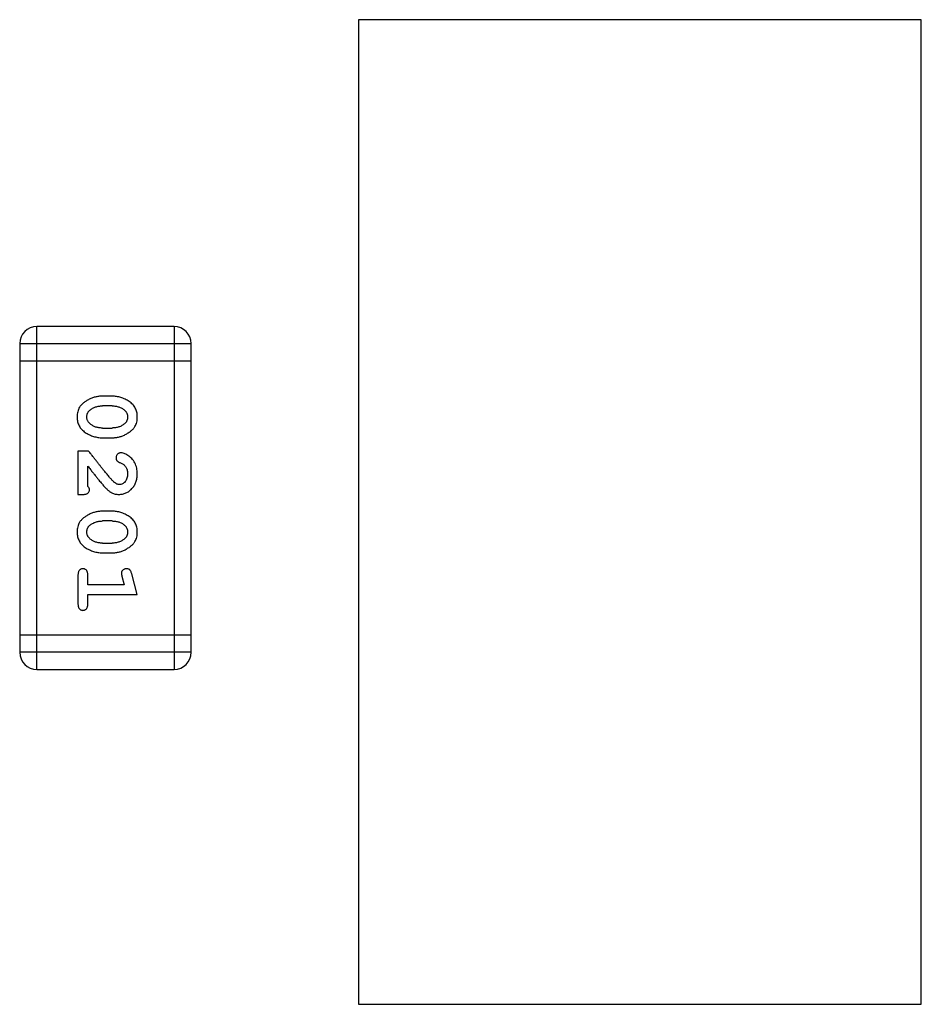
# Model space of a CAD drawing. Header units: millimetres. Extents: x 72 to 239, y 133 to 319.
# Tile 95 of 240: x 108.78 to 110.38, y 250.47 to 252.22. Entities that reach past the tile are written whole.
import ezdxf

# ---------------------------------------------------------------- set-up
doc = ezdxf.new("R2010")
doc.units = ezdxf.units.MM
doc.header["$LTSCALE"] = 5
doc.layers.get('0').update_dxf_attribs({"linetype": 'CONTINUOUS'})

msp = doc.modelspace()

# ---------------------------------------------------------------- linework, layer by layer
for p, q in [((109.3784, 252.2228), (109.3784, 250.4728)), ((110.3784, 252.2228), (109.3784, 252.2228)), ((110.3784, 250.4728), (110.3784, 252.2228)), ((108.8066, 251.068), (108.8066, 251.6776)), ((109.0504, 251.6776), (108.8066, 251.6776)), ((109.0504, 251.6776), (109.0504, 251.068)), ((108.7761, 251.6471), (108.7761, 251.0985)), ((108.7761, 251.6471), (109.0809, 251.6471)), ((109.0809, 251.0985), (109.0809, 251.6471)), ((108.7761, 251.6166), (109.0809, 251.6166)), ((108.9405, 251.5537), (108.9228, 251.5537)), ((108.9402, 251.5364), (108.923, 251.5364)), ((108.923, 251.4971), (108.9402, 251.4971)), ((108.9228, 251.4797), (108.9405, 251.4797)), ((108.8797, 251.4561), (108.8797, 251.3791)), ((108.8986, 251.4561), (108.8797, 251.4561)), ((108.897, 251.3932), (108.897, 251.4294)), ((108.8797, 251.3791), (108.8876, 251.3791)), ((108.9405, 251.3492), (108.9228, 251.3492)), ((108.9402, 251.3319), (108.923, 251.3319)), ((108.923, 251.2925), (108.9402, 251.2925)), ((108.9228, 251.2752), (108.9405, 251.2752)), ((108.8797, 251.2359), (108.8797, 251.184)), ((108.897, 251.2186), (108.897, 251.2359)), ((108.9578, 251.2336), (108.962, 251.2186)), ((108.9851, 251.2013), (108.9752, 251.2379)), ((108.962, 251.2186), (108.897, 251.2186)), ((108.897, 251.184), (108.897, 251.2013)), ((108.897, 251.2013), (108.9851, 251.2013)), ((109.0809, 251.1289), (108.7761, 251.1289)), ((109.0809, 251.0985), (108.7761, 251.0985)), ((108.8066, 251.068), (109.0504, 251.068)), ((109.3784, 250.4728), (110.3784, 250.4728))]:
    msp.add_line(p, q)
for centre, start, end in [((108.8066, 251.6471), 90, 180), ((109.0504, 251.6471), 0, 90), ((108.8066, 251.0985), 180, 270), ((109.0504, 251.0985), 270, 0)]:
    msp.add_arc(centre, 0.0305, start, end)
for points, knots in [([(108.9228, 251.5537), (108.9217, 251.5537), (108.9196, 251.5536), (108.9164, 251.5533), (108.9133, 251.5528), (108.9102, 251.5521), (108.9071, 251.5513), (108.9041, 251.5501), (108.9012, 251.5489), (108.8983, 251.5474), (108.8955, 251.5458), (108.893, 251.5442), (108.8907, 251.5426), (108.8886, 251.5409), (108.8867, 251.5392), (108.8851, 251.5375), (108.8836, 251.5358), (108.882, 251.5334), (108.8804, 251.5302), (108.8791, 251.526), (108.8783, 251.5215), (108.8782, 251.5183), (108.8781, 251.5166)], [0, 0, 0, 0, 0.049886, 0.09882, 0.148132, 0.19689, 0.246038, 0.295176, 0.345305, 0.395692, 0.445312, 0.491875, 0.535813, 0.577009, 0.616081, 0.652689, 0.687585, 0.720206, 0.785062, 0.85223, 0.923759, 1, 1, 1, 1]), ([(108.9851, 251.5169), (108.9851, 251.5183), (108.985, 251.5211), (108.9843, 251.5252), (108.9832, 251.5291), (108.9816, 251.5326), (108.9795, 251.5359), (108.977, 251.539), (108.974, 251.5418), (108.9707, 251.5442), (108.9671, 251.5464), (108.9634, 251.5484), (108.9597, 251.55), (108.9559, 251.5513), (108.9521, 251.5524), (108.9483, 251.5531), (108.9444, 251.5536), (108.9418, 251.5537), (108.9405, 251.5537)], [0, 0, 0, 0, 0.06692, 0.130834, 0.19258, 0.252759, 0.312631, 0.373411, 0.436359, 0.501894, 0.568244, 0.632472, 0.69556, 0.757163, 0.818592, 0.878885, 0.939235, 1, 1, 1, 1]), ([(108.8955, 251.5166), (108.8955, 251.5172), (108.8955, 251.5185), (108.8957, 251.5203), (108.8961, 251.522), (108.8967, 251.5236), (108.8975, 251.525), (108.8984, 251.5264), (108.8995, 251.5276), (108.9003, 251.5284), (108.9007, 251.5287)], [0, 0, 0, 0, 0.139844, 0.271849, 0.399162, 0.521619, 0.6402, 0.758957, 0.87828, 1, 1, 1, 1]), ([(108.9007, 251.5287), (108.9015, 251.5294), (108.9031, 251.5306), (108.9057, 251.5321), (108.9083, 251.5335), (108.911, 251.5345), (108.9139, 251.5353), (108.9168, 251.536), (108.9199, 251.5363), (108.922, 251.5364), (108.923, 251.5364)], [0, 0, 0, 0, 0.124927, 0.248361, 0.370889, 0.492583, 0.61616, 0.741472, 0.869044, 1, 1, 1, 1]), ([(108.9402, 251.5364), (108.9413, 251.5364), (108.9434, 251.5363), (108.9464, 251.536), (108.9494, 251.5354), (108.9522, 251.5346), (108.9549, 251.5336), (108.9574, 251.5323), (108.9598, 251.5309), (108.9613, 251.5297), (108.962, 251.5291)], [0, 0, 0, 0, 0.135446, 0.266257, 0.393419, 0.517936, 0.639137, 0.758785, 0.879345, 1, 1, 1, 1]), ([(108.962, 251.5291), (108.9625, 251.5287), (108.9634, 251.5279), (108.9646, 251.5266), (108.9656, 251.5252), (108.9664, 251.5237), (108.967, 251.5221), (108.9675, 251.5204), (108.9678, 251.5186), (108.9678, 251.5174), (108.9678, 251.5168)], [0, 0, 0, 0, 0.13042, 0.256046, 0.378133, 0.498725, 0.620452, 0.742761, 0.869406, 1, 1, 1, 1]), ([(108.8781, 251.5166), (108.8782, 251.5152), (108.8783, 251.5124), (108.879, 251.5083), (108.8801, 251.5045), (108.8817, 251.5009), (108.8837, 251.4975), (108.8862, 251.4945), (108.8892, 251.4917), (108.8926, 251.4893), (108.8962, 251.4871), (108.8998, 251.4851), (108.9036, 251.4834), (108.9073, 251.4821), (108.9111, 251.4811), (108.915, 251.4803), (108.9189, 251.4798), (108.9215, 251.4798), (108.9228, 251.4797)], [0, 0, 0, 0, 0.067217, 0.131051, 0.19272, 0.252824, 0.312745, 0.373449, 0.436041, 0.501494, 0.567761, 0.632087, 0.695096, 0.757109, 0.817993, 0.878657, 0.939311, 1, 1, 1, 1]), ([(108.9013, 251.5043), (108.9008, 251.5047), (108.8999, 251.5055), (108.8987, 251.5068), (108.8977, 251.5082), (108.8969, 251.5098), (108.8962, 251.5113), (108.8958, 251.513), (108.8955, 251.5148), (108.8955, 251.516), (108.8955, 251.5166)], [0, 0, 0, 0, 0.129853, 0.25607, 0.380154, 0.49978, 0.62208, 0.743277, 0.868791, 1, 1, 1, 1]), ([(108.9405, 251.4797), (108.9416, 251.4798), (108.9437, 251.4798), (108.9469, 251.4801), (108.9501, 251.4806), (108.9532, 251.4813), (108.9562, 251.4822), (108.9592, 251.4833), (108.9622, 251.4846), (108.9651, 251.4861), (108.9678, 251.4877), (108.9704, 251.4894), (108.9727, 251.491), (108.9748, 251.4927), (108.9766, 251.4944), (108.9783, 251.4961), (108.9797, 251.4978), (108.9813, 251.5002), (108.9829, 251.5034), (108.9842, 251.5075), (108.985, 251.5121), (108.9851, 251.5153), (108.9851, 251.5169)], [0, 0, 0, 0, 0.049855, 0.099516, 0.148482, 0.19758, 0.246804, 0.296268, 0.346517, 0.397047, 0.446826, 0.49336, 0.537801, 0.579207, 0.617974, 0.654833, 0.689171, 0.722088, 0.786392, 0.853518, 0.924186, 1, 1, 1, 1]), ([(108.9678, 251.5168), (108.9678, 251.5161), (108.9678, 251.5149), (108.9675, 251.5131), (108.9671, 251.5114), (108.9665, 251.5098), (108.9658, 251.5083), (108.9649, 251.507), (108.9638, 251.5057), (108.963, 251.505), (108.9625, 251.5046)], [0, 0, 0, 0, 0.138115, 0.270177, 0.397547, 0.520057, 0.63869, 0.757499, 0.878226, 1, 1, 1, 1]), ([(108.923, 251.4971), (108.922, 251.4971), (108.9199, 251.4971), (108.9168, 251.4974), (108.9139, 251.498), (108.9111, 251.4988), (108.9084, 251.4998), (108.9059, 251.5011), (108.9035, 251.5026), (108.902, 251.5037), (108.9013, 251.5043)], [0, 0, 0, 0, 0.135449, 0.266263, 0.393429, 0.516942, 0.639128, 0.758779, 0.879341, 1, 1, 1, 1]), ([(108.9625, 251.5046), (108.9617, 251.504), (108.9601, 251.5028), (108.9576, 251.5013), (108.955, 251.5), (108.9522, 251.4989), (108.9494, 251.4981), (108.9464, 251.4975), (108.9434, 251.4971), (108.9413, 251.4971), (108.9402, 251.4971)], [0, 0, 0, 0, 0.125331, 0.248948, 0.371201, 0.494032, 0.616811, 0.742104, 0.868849, 1, 1, 1, 1]), ([(108.9436, 251.4011), (108.9431, 251.4016), (108.9421, 251.4025), (108.9406, 251.4041), (108.9389, 251.406), (108.9369, 251.4082), (108.9348, 251.4107), (108.9325, 251.4134), (108.93, 251.4164), (108.9273, 251.4197), (108.9243, 251.4233), (108.9212, 251.4272), (108.9179, 251.4313), (108.9145, 251.4357), (108.9108, 251.4404), (108.9069, 251.4454), (108.9028, 251.4507), (108.9, 251.4543), (108.8986, 251.4561)], [0, 0, 0, 0, 0.026647, 0.057942, 0.094152, 0.134806, 0.180631, 0.231142, 0.286385, 0.346321, 0.411439, 0.481035, 0.555329, 0.634592, 0.718826, 0.807759, 0.901393, 1, 1, 1, 1]), ([(108.9558, 251.453), (108.9553, 251.453), (108.9542, 251.4529), (108.9526, 251.4524), (108.9512, 251.4516), (108.9499, 251.4504), (108.9488, 251.4491), (108.948, 251.4475), (108.9474, 251.4459), (108.9474, 251.4448), (108.9474, 251.4442)], [0, 0, 0, 0, 0.120856, 0.239483, 0.360995, 0.490166, 0.620982, 0.746416, 0.870253, 1, 1, 1, 1]), ([(108.9474, 251.4442), (108.9474, 251.4437), (108.9474, 251.4427), (108.9477, 251.4414), (108.9482, 251.4401), (108.9488, 251.439), (108.9497, 251.4379), (108.9509, 251.4371), (108.9523, 251.4363), (108.9534, 251.4359), (108.9539, 251.4357)], [0, 0, 0, 0, 0.127347, 0.246131, 0.359406, 0.470543, 0.586092, 0.711469, 0.847022, 1, 1, 1, 1]), ([(108.9851, 251.4157), (108.9851, 251.4174), (108.9849, 251.4208), (108.9841, 251.4257), (108.9827, 251.4305), (108.9807, 251.435), (108.9783, 251.4391), (108.9754, 251.4428), (108.9721, 251.4459), (108.9686, 251.4484), (108.965, 251.4504), (108.9617, 251.4519), (108.9586, 251.4528), (108.9567, 251.4529), (108.9558, 251.453)], [0, 0, 0, 0, 0.098286, 0.193983, 0.289056, 0.384352, 0.477435, 0.566197, 0.652355, 0.737986, 0.818188, 0.887401, 0.94802, 1, 1, 1, 1]), ([(108.897, 251.4294), (108.8986, 251.4274), (108.9016, 251.4236), (108.9059, 251.4181), (108.9098, 251.4131), (108.9134, 251.4087), (108.9166, 251.4047), (108.9194, 251.4013), (108.9219, 251.3984), (108.9234, 251.3966), (108.9241, 251.3958)], [0, 0, 0, 0, 0.176662, 0.337826, 0.484741, 0.617764, 0.73494, 0.837793, 0.926412, 1, 1, 1, 1]), ([(108.9539, 251.4357), (108.9548, 251.4354), (108.9565, 251.4348), (108.9588, 251.4336), (108.9608, 251.4323), (108.9619, 251.4312), (108.9624, 251.4307)], [0, 0, 0, 0, 0.285518, 0.544185, 0.781367, 1, 1, 1, 1]), ([(108.9624, 251.4307), (108.9629, 251.4302), (108.9637, 251.4292), (108.9648, 251.4276), (108.9657, 251.4259), (108.9665, 251.4241), (108.9671, 251.4221), (108.9675, 251.4201), (108.9678, 251.418), (108.9678, 251.4166), (108.9678, 251.4159)], [0, 0, 0, 0, 0.121873, 0.243139, 0.363336, 0.485133, 0.607572, 0.734701, 0.864814, 1, 1, 1, 1]), ([(108.9524, 251.3791), (108.9535, 251.3791), (108.9557, 251.3792), (108.9589, 251.3796), (108.962, 251.3805), (108.965, 251.3816), (108.9678, 251.3831), (108.9706, 251.3848), (108.9731, 251.3869), (108.9756, 251.3893), (108.9778, 251.392), (108.9798, 251.3948), (108.9814, 251.3979), (108.9828, 251.4011), (108.9838, 251.4045), (108.9846, 251.4081), (108.985, 251.4119), (108.9851, 251.4144), (108.9851, 251.4157)], [0, 0, 0, 0, 0.060981, 0.120256, 0.178148, 0.236115, 0.293993, 0.352864, 0.413358, 0.476056, 0.539296, 0.602396, 0.665116, 0.728325, 0.792919, 0.859317, 0.928302, 1, 1, 1, 1]), ([(108.9678, 251.4159), (108.9678, 251.4145), (108.9677, 251.4118), (108.9668, 251.4079), (108.9655, 251.4046), (108.9635, 251.4017), (108.9613, 251.3994), (108.9588, 251.3976), (108.9561, 251.3966), (108.9542, 251.3964), (108.9533, 251.3964)], [0, 0, 0, 0, 0.156344, 0.299348, 0.4327, 0.561, 0.682299, 0.791883, 0.89611, 1, 1, 1, 1]), ([(108.9002, 251.3877), (108.9001, 251.3882), (108.9, 251.3891), (108.8994, 251.3905), (108.8984, 251.3919), (108.8975, 251.3928), (108.897, 251.3932)], [0, 0, 0, 0, 0.20611, 0.432681, 0.695597, 1, 1, 1, 1]), ([(108.9241, 251.3958), (108.9248, 251.3949), (108.9263, 251.3933), (108.9285, 251.3909), (108.9307, 251.3888), (108.9326, 251.3869), (108.9345, 251.3853), (108.9363, 251.3839), (108.9379, 251.3828), (108.94, 251.3817), (108.9425, 251.3806), (108.9457, 251.3797), (108.949, 251.3792), (108.9512, 251.3791), (108.9524, 251.3791)], [0, 0, 0, 0, 0.103002, 0.197728, 0.285279, 0.365235, 0.437224, 0.502446, 0.560545, 0.611446, 0.707576, 0.80349, 0.900532, 1, 1, 1, 1]), ([(108.9533, 251.3964), (108.9525, 251.3964), (108.9509, 251.3966), (108.9484, 251.3975), (108.946, 251.3991), (108.9444, 251.4004), (108.9436, 251.4011)], [0, 0, 0, 0, 0.212836, 0.442809, 0.70317, 1, 1, 1, 1]), ([(108.8876, 251.3791), (108.8887, 251.3791), (108.8906, 251.3791), (108.8933, 251.3796), (108.8956, 251.3802), (108.8973, 251.3813), (108.8986, 251.3826), (108.8995, 251.3841), (108.9001, 251.3859), (108.9001, 251.3871), (108.9002, 251.3877)], [0, 0, 0, 0, 0.1844, 0.34094, 0.473574, 0.586824, 0.690029, 0.789175, 0.890445, 1, 1, 1, 1]), ([(108.9228, 251.3492), (108.9217, 251.3492), (108.9196, 251.3491), (108.9164, 251.3488), (108.9133, 251.3483), (108.9102, 251.3476), (108.9071, 251.3468), (108.9041, 251.3456), (108.9012, 251.3444), (108.8983, 251.3429), (108.8955, 251.3413), (108.893, 251.3397), (108.8907, 251.338), (108.8886, 251.3364), (108.8867, 251.3347), (108.8851, 251.333), (108.8836, 251.3313), (108.882, 251.3289), (108.8804, 251.3257), (108.8791, 251.3215), (108.8783, 251.317), (108.8782, 251.3138), (108.8781, 251.3121)], [0, 0, 0, 0, 0.049886, 0.09882, 0.148132, 0.19689, 0.246038, 0.295176, 0.345305, 0.395692, 0.445312, 0.491875, 0.535813, 0.577009, 0.616081, 0.652689, 0.687585, 0.720206, 0.785062, 0.85223, 0.923759, 1, 1, 1, 1]), ([(108.9851, 251.3124), (108.9851, 251.3138), (108.985, 251.3166), (108.9843, 251.3207), (108.9832, 251.3245), (108.9816, 251.3281), (108.9795, 251.3314), (108.977, 251.3345), (108.974, 251.3373), (108.9707, 251.3397), (108.9671, 251.3419), (108.9634, 251.3438), (108.9597, 251.3455), (108.9559, 251.3468), (108.9521, 251.3479), (108.9483, 251.3486), (108.9444, 251.3491), (108.9418, 251.3491), (108.9405, 251.3492)], [0, 0, 0, 0, 0.06692, 0.130834, 0.19258, 0.252759, 0.312631, 0.373411, 0.436359, 0.501894, 0.568244, 0.632472, 0.69556, 0.757163, 0.818592, 0.878885, 0.939235, 1, 1, 1, 1]), ([(108.8955, 251.3121), (108.8955, 251.3127), (108.8955, 251.314), (108.8957, 251.3158), (108.8961, 251.3175), (108.8967, 251.3191), (108.8975, 251.3205), (108.8984, 251.3219), (108.8995, 251.3231), (108.9003, 251.3239), (108.9007, 251.3242)], [0, 0, 0, 0, 0.139844, 0.271849, 0.399162, 0.521619, 0.6402, 0.758957, 0.87828, 1, 1, 1, 1]), ([(108.9007, 251.3242), (108.9015, 251.3248), (108.9031, 251.3261), (108.9057, 251.3276), (108.9083, 251.3289), (108.911, 251.33), (108.9139, 251.3308), (108.9168, 251.3315), (108.9199, 251.3318), (108.922, 251.3318), (108.923, 251.3319)], [0, 0, 0, 0, 0.124927, 0.248361, 0.370889, 0.492583, 0.61616, 0.741472, 0.869044, 1, 1, 1, 1]), ([(108.9402, 251.3319), (108.9413, 251.3318), (108.9434, 251.3318), (108.9464, 251.3315), (108.9494, 251.3309), (108.9522, 251.3301), (108.9549, 251.3291), (108.9574, 251.3278), (108.9598, 251.3264), (108.9613, 251.3252), (108.962, 251.3246)], [0, 0, 0, 0, 0.135446, 0.266257, 0.393419, 0.517936, 0.639137, 0.758785, 0.879345, 1, 1, 1, 1]), ([(108.962, 251.3246), (108.9625, 251.3242), (108.9634, 251.3234), (108.9646, 251.3221), (108.9656, 251.3207), (108.9664, 251.3191), (108.967, 251.3175), (108.9675, 251.3159), (108.9678, 251.3141), (108.9678, 251.3129), (108.9678, 251.3123)], [0, 0, 0, 0, 0.13042, 0.256046, 0.378133, 0.498725, 0.620452, 0.742761, 0.869406, 1, 1, 1, 1]), ([(108.8781, 251.3121), (108.8782, 251.3107), (108.8783, 251.3079), (108.879, 251.3038), (108.8801, 251.2999), (108.8817, 251.2964), (108.8837, 251.293), (108.8862, 251.29), (108.8892, 251.2872), (108.8926, 251.2847), (108.8962, 251.2825), (108.8998, 251.2806), (108.9036, 251.2789), (108.9073, 251.2776), (108.9111, 251.2765), (108.915, 251.2758), (108.9189, 251.2753), (108.9215, 251.2753), (108.9228, 251.2752)], [0, 0, 0, 0, 0.067217, 0.131051, 0.19272, 0.252824, 0.312745, 0.373449, 0.436041, 0.501494, 0.567761, 0.632087, 0.695096, 0.757109, 0.817993, 0.878657, 0.939311, 1, 1, 1, 1]), ([(108.9013, 251.2998), (108.9008, 251.3002), (108.8999, 251.301), (108.8987, 251.3023), (108.8977, 251.3037), (108.8969, 251.3052), (108.8962, 251.3068), (108.8958, 251.3085), (108.8955, 251.3103), (108.8955, 251.3115), (108.8955, 251.3121)], [0, 0, 0, 0, 0.129853, 0.25607, 0.380154, 0.49978, 0.62208, 0.743277, 0.868791, 1, 1, 1, 1]), ([(108.9405, 251.2752), (108.9416, 251.2753), (108.9437, 251.2753), (108.9469, 251.2756), (108.9501, 251.2761), (108.9532, 251.2768), (108.9562, 251.2777), (108.9592, 251.2788), (108.9622, 251.2801), (108.9651, 251.2816), (108.9678, 251.2832), (108.9704, 251.2848), (108.9727, 251.2865), (108.9748, 251.2882), (108.9766, 251.2899), (108.9783, 251.2916), (108.9797, 251.2933), (108.9813, 251.2957), (108.9829, 251.2989), (108.9842, 251.303), (108.985, 251.3076), (108.9851, 251.3107), (108.9851, 251.3124)], [0, 0, 0, 0, 0.049855, 0.099516, 0.148482, 0.19758, 0.246804, 0.296268, 0.346517, 0.397047, 0.446826, 0.49336, 0.537801, 0.579207, 0.617974, 0.654833, 0.689171, 0.722088, 0.786392, 0.853518, 0.924186, 1, 1, 1, 1]), ([(108.9678, 251.3123), (108.9678, 251.3116), (108.9678, 251.3104), (108.9675, 251.3086), (108.9671, 251.3069), (108.9665, 251.3053), (108.9658, 251.3038), (108.9649, 251.3025), (108.9638, 251.3012), (108.963, 251.3005), (108.9625, 251.3001)], [0, 0, 0, 0, 0.138115, 0.270177, 0.397547, 0.520057, 0.63869, 0.757499, 0.878226, 1, 1, 1, 1]), ([(108.923, 251.2925), (108.922, 251.2926), (108.9199, 251.2926), (108.9168, 251.2929), (108.9139, 251.2935), (108.9111, 251.2943), (108.9084, 251.2953), (108.9059, 251.2966), (108.9035, 251.298), (108.902, 251.2992), (108.9013, 251.2998)], [0, 0, 0, 0, 0.135449, 0.266263, 0.393429, 0.516942, 0.639128, 0.758779, 0.879341, 1, 1, 1, 1]), ([(108.9625, 251.3001), (108.9617, 251.2995), (108.9601, 251.2983), (108.9576, 251.2968), (108.955, 251.2954), (108.9522, 251.2944), (108.9494, 251.2935), (108.9464, 251.293), (108.9434, 251.2926), (108.9413, 251.2926), (108.9402, 251.2925)], [0, 0, 0, 0, 0.125331, 0.248948, 0.371201, 0.494032, 0.616811, 0.742104, 0.868849, 1, 1, 1, 1]), ([(108.8884, 251.2469), (108.8878, 251.2469), (108.8866, 251.2468), (108.8849, 251.2463), (108.8834, 251.2455), (108.882, 251.2443), (108.881, 251.2428), (108.8803, 251.2408), (108.8798, 251.2385), (108.8797, 251.2368), (108.8797, 251.2359)], [0, 0, 0, 0, 0.115051, 0.223278, 0.329269, 0.437893, 0.554681, 0.682591, 0.83103, 1, 1, 1, 1]), ([(108.897, 251.2359), (108.897, 251.2368), (108.897, 251.2385), (108.8965, 251.2408), (108.8957, 251.2428), (108.8947, 251.2443), (108.8933, 251.2455), (108.8918, 251.2463), (108.8902, 251.2468), (108.889, 251.2469), (108.8884, 251.2469)], [0, 0, 0, 0, 0.169102, 0.317658, 0.446239, 0.563118, 0.671828, 0.776546, 0.884858, 1, 1, 1, 1]), ([(108.9661, 251.2469), (108.9654, 251.2469), (108.9642, 251.2468), (108.9625, 251.2464), (108.9609, 251.2457), (108.9595, 251.2446), (108.9583, 251.2434), (108.9574, 251.2421), (108.9569, 251.2406), (108.9568, 251.2395), (108.9568, 251.239)], [0, 0, 0, 0, 0.138815, 0.27042, 0.39836, 0.52875, 0.654955, 0.771147, 0.884581, 1, 1, 1, 1]), ([(108.9568, 251.239), (108.9568, 251.2387), (108.9569, 251.2379), (108.9571, 251.2367), (108.9574, 251.2352), (108.9577, 251.2342), (108.9578, 251.2336)], [0, 0, 0, 0, 0.183151, 0.413144, 0.682305, 1, 1, 1, 1]), ([(108.9752, 251.2379), (108.975, 251.2387), (108.9745, 251.2403), (108.9737, 251.2424), (108.9728, 251.244), (108.9717, 251.2452), (108.9705, 251.246), (108.9692, 251.2465), (108.9677, 251.2469), (108.9666, 251.2469), (108.9661, 251.2469)], [0, 0, 0, 0, 0.187321, 0.344927, 0.475328, 0.579604, 0.674244, 0.773631, 0.882025, 1, 1, 1, 1]), ([(108.8797, 251.184), (108.8797, 251.1831), (108.8798, 251.1814), (108.8803, 251.1791), (108.881, 251.1771), (108.8821, 251.1756), (108.8834, 251.1744), (108.8849, 251.1736), (108.8866, 251.1731), (108.8878, 251.173), (108.8884, 251.173)], [0, 0, 0, 0, 0.169012, 0.317488, 0.445429, 0.560977, 0.67065, 0.776666, 0.88492, 1, 1, 1, 1]), ([(108.8884, 251.173), (108.889, 251.173), (108.8902, 251.1731), (108.8918, 251.1736), (108.8933, 251.1744), (108.8947, 251.1756), (108.8958, 251.1771), (108.8965, 251.1791), (108.897, 251.1814), (108.897, 251.1831), (108.897, 251.184)], [0, 0, 0, 0, 0.11517, 0.223509, 0.328254, 0.438012, 0.553651, 0.682263, 0.830856, 1, 1, 1, 1])]:
    msp.add_open_spline(points, degree=3, knots=knots)

doc.saveas('drawing.dxf')
